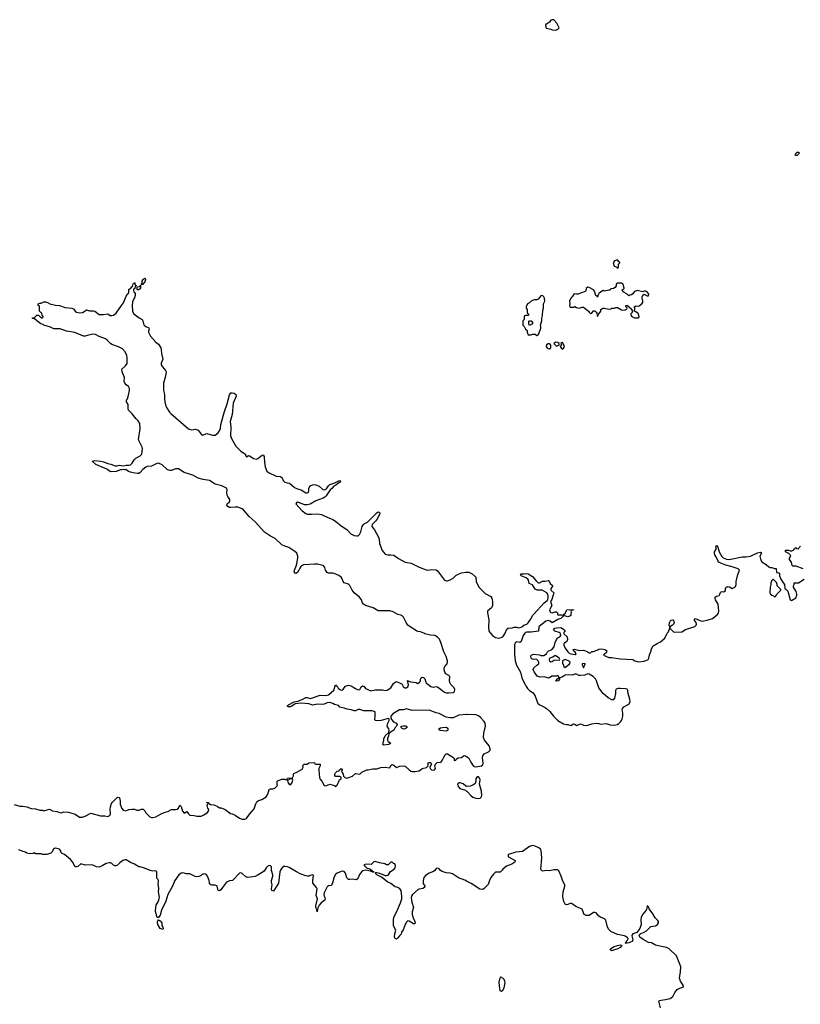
# Model space of a CAD drawing. Header units: inches. Extents: x 1980008 to 2252673, y 74414 to 260562.
# Tile 202 of 228: x 2203687 to 2214714, y 194761 to 208664. Entities that reach past the tile are written whole.
import ezdxf

# ---------------------------------------------------------------- set-up
doc = ezdxf.new("R2010")
doc.units = ezdxf.units.IN
doc.header["$MEASUREMENT"] = 0
for name, color, linetype in [('C2109', 7, 'Continuous'), ('C2119', 7, 'Continuous'), ('C2200', 7, 'Continuous'), ('C2210', 7, 'Continuous')]:
    doc.layers.add(name, color=color, linetype=linetype)

msp = doc.modelspace()

# ---------------------------------------------------------------- linework, layer by layer
at = {"layer": 'C2109', "color": 5, "elevation": 40}
for points in [[(2210000, 198851), (2209890, 198842), (2209810, 198807), (2209770, 198804), (2209710, 198815), (2209610, 198868), (2209570, 198877), (2209470, 198914), (2209230, 198911), (2209150, 198931), (2209110, 198921), (2209050, 198918), (2208957, 198863), (2208931, 198830), (2208931, 198810), (2208941, 198781), (2208968, 198748), (2209006, 198730), (2209018, 198710), (2209011, 198690), (2208990, 198670), (2208970, 198633), (2208950, 198616), (2208920, 198600), (2208901, 198579), (2208897, 198550), (2208881, 198510), (2208881, 198490), (2208890, 198470), (2208931, 198450), (2208902, 198430), (2208830, 198419), (2208817, 198430), (2208833, 198490), (2208833, 198510), (2208849, 198550), (2208899, 198601), (2208904, 198630), (2208902, 198650), (2208879, 198690), (2208889, 198731), (2208906, 198770), (2208906, 198790), (2208890, 198795), (2208793, 198767), (2208744, 198765), (2208706, 198770), (2208703, 198783), (2208709, 198830), (2208706, 198890), (2208665, 198905), (2208550, 198906), (2208490, 198926), (2208470, 198926), (2208430, 198904), (2208410, 198903), (2208370, 198921), (2208311, 198929), (2208270, 198944), (2208226, 198950), (2208210, 198958), (2208190, 198978), (2208134, 198994), (2208108, 199010), (2208070, 199021), (2208030, 199016), (2207990, 198997), (2207970, 198993), (2207890, 198998), (2207830, 198986), (2207770, 199005), (2207670, 199013), (2207578, 199002), (2207530, 198969), (2207510, 198962), (2207483, 198963), (2207466, 198970), (2207486, 198990), (2207566, 199030), (2207620, 199040), (2207650, 199057), (2207676, 199064), (2207730, 199091), (2207750, 199091), (2207790, 199081), (2207810, 199084), (2207930, 199127), (2208010, 199122), (2208049, 199130), (2208124, 199196), (2208150, 199274), (2208158, 199258), (2208170, 199251), (2208185, 199225), (2208210, 199204), (2208230, 199195), (2208250, 199202), (2208269, 199230), (2208290, 199251), (2208330, 199266), (2208370, 199256), (2208430, 199221), (2208470, 199203), (2208492, 199208), (2208510, 199245), (2208530, 199258), (2208550, 199251), (2208570, 199219), (2208647, 199187), (2208710, 199201), (2208750, 199203), (2208810, 199201), (2208850, 199191), (2208878, 199198), (2208929, 199230), (2208967, 199293), (2208990, 199311), (2209010, 199318), (2209072, 199292), (2209084, 199284), (2209105, 199250), (2209126, 199230), (2209146, 199230), (2209170, 199245), (2209177, 199270), (2209166, 199334), (2209184, 199324), (2209210, 199316), (2209287, 199307), (2209310, 199291), (2209330, 199302), (2209343, 199317), (2209349, 199330), (2209349, 199350), (2209359, 199370), (2209370, 199379), (2209390, 199375), (2209410, 199356), (2209422, 199310), (2209430, 199299), (2209450, 199280), (2209496, 199250), (2209510, 199242), (2209530, 199241), (2209570, 199247), (2209590, 199242), (2209690, 199167), (2209710, 199161), (2209750, 199160), (2209814, 199166), (2209830, 199179), (2209832, 199208), (2209822, 199230), (2209779, 199279), (2209765, 199305), (2209759, 199330), (2209762, 199390), (2209750, 199404), (2209708, 199428), (2209692, 199452), (2209683, 199483), (2209684, 199510), (2209694, 199530), (2209723, 199570), (2209732, 199590), (2209732, 199610), (2209710, 199672), (2209679, 199739), (2209636, 199870), (2209615, 199915), (2209590, 199947), (2209550, 199969), (2209490, 199974), (2209410, 199994), (2209397, 200000)], [(2203610, 197581), (2203690, 197561), (2203730, 197561), (2203789, 197551), (2203850, 197525), (2203910, 197523), (2203970, 197503), (2204010, 197502), (2204030, 197492), (2204087, 197513), (2204110, 197515), (2204150, 197491), (2204210, 197484), (2204252, 197468), (2204274, 197465), (2204310, 197478), (2204375, 197475), (2204470, 197445), (2204530, 197405), (2204570, 197405), (2204610, 197418), (2204690, 197462), (2204830, 197421), (2204890, 197421), (2204930, 197415), (2204950, 197421), (2204965, 197435), (2204969, 197451), (2204964, 197510), (2204970, 197550), (2204985, 197595), (2204994, 197610), (2205070, 197685), (2205090, 197682), (2205095, 197675), (2205106, 197630), (2205108, 197588), (2205119, 197550), (2205130, 197525), (2205150, 197501), (2205185, 197495), (2205230, 197511), (2205270, 197516), (2205310, 197516), (2205343, 197503), (2205370, 197501), (2205410, 197516), (2205430, 197518), (2205453, 197493), (2205470, 197465), (2205525, 197410), (2205550, 197401), (2205570, 197399), (2205610, 197406), (2205674, 197446), (2205730, 197471), (2205794, 197486), (2205810, 197502), (2205830, 197512), (2205890, 197512), (2205910, 197518), (2205930, 197531), (2205950, 197572), (2205970, 197552), (2205987, 197490), (2206010, 197462), (2206050, 197482), (2206071, 197450), (2206090, 197431), (2206150, 197426), (2206190, 197416), (2206250, 197419), (2206290, 197435), (2206337, 197463), (2206355, 197490), (2206359, 197510), (2206345, 197530), (2206335, 197570), (2206338, 197582), (2206346, 197590), (2206342, 197602), (2206330, 197606), (2206329, 197609), (2206350, 197612), (2206358, 197598), (2206383, 197583), (2206430, 197578), (2206478, 197558), (2206510, 197536), (2206534, 197534), (2206590, 197511), (2206645, 197470), (2206655, 197455), (2206690, 197450), (2206730, 197434), (2206790, 197391), (2206830, 197377), (2206866, 197374), (2206890, 197386), (2206902, 197398), (2206938, 197450), (2206998, 197522), (2207021, 197590), (2207039, 197621), (2207062, 197638), (2207109, 197651), (2207170, 197692), (2207193, 197727), (2207210, 197792), (2207230, 197805), (2207265, 197805), (2207290, 197811), (2207320, 197840), (2207328, 197852), (2207325, 197865), (2207325, 197910), (2207330, 197918), (2207390, 197939), (2207430, 197938), (2207450, 197932), (2207466, 197934), (2207466, 197946), (2207472, 197952), (2207542, 197958), (2207555, 197985), (2207555, 198010), (2207560, 198020), (2207603, 198037), (2207677, 198083), (2207689, 198110), (2207688, 198132), (2207706, 198150), (2207750, 198154), (2207769, 198171), (2207850, 198174), (2207858, 198158), (2207870, 198154), (2207933, 198153), (2207932, 198130), (2207912, 198090), (2207912, 198050), (2207918, 198030), (2207916, 198010), (2207922, 197962), (2207926, 197946), (2207954, 197914), (2207990, 197852), (2208010, 197845), (2208070, 197871), (2208132, 197852), (2208150, 197834), (2208170, 197854), (2208206, 197930), (2208226, 197950), (2208226, 197970), (2208210, 197978), (2208150, 197978), (2208138, 197990), (2208138, 198010), (2208148, 198030), (2208170, 198054), (2208202, 198058), (2208206, 198070), (2208229, 198091), (2208240, 198080), (2208242, 198070), (2208234, 198050), (2208256, 198010), (2208261, 197981), (2208282, 197962), (2208310, 197956), (2208390, 197983), (2208430, 198018), (2208490, 198011), (2208519, 198041), (2208590, 198071), (2208611, 198071), (2208674, 198086), (2208730, 198085), (2208790, 198107), (2208850, 198109), (2208910, 198102), (2208921, 198110), (2208930, 198133), (2208950, 198146), (2208970, 198136), (2209010, 198104), (2209058, 198122), (2209110, 198128), (2209130, 198125), (2209190, 198070), (2209214, 198054), (2209229, 198049), (2209271, 198049), (2209330, 198060), (2209350, 198070), (2209370, 198091), (2209434, 198106), (2209455, 198130), (2209458, 198170), (2209470, 198175), (2209486, 198174), (2209496, 198170), (2209506, 198150), (2209481, 198110), (2209487, 198090), (2209506, 198070), (2209530, 198067), (2209547, 198073), (2209561, 198090), (2209549, 198130), (2209559, 198150), (2209586, 198174), (2209630, 198180), (2209645, 198190), (2209696, 198284), (2209710, 198296), (2209730, 198298), (2209807, 198250), (2209825, 198230), (2209822, 198210), (2209830, 198205), (2209846, 198210), (2209855, 198225), (2209881, 198239), (2209930, 198248), (2209950, 198267), (2209966, 198274), (2209985, 198270), (2210000, 198261)], [(2210000, 197839), (2209990, 197842), (2209950, 197875), (2209910, 197889), (2209890, 197888), (2209872, 197870), (2209886, 197830), (2209906, 197810), (2209983, 197783), (2210000, 197772)], [(2210000, 196499), (2209973, 196513), (2209886, 196546), (2209803, 196603), (2209770, 196614), (2209710, 196616), (2209654, 196634), (2209629, 196650), (2209610, 196674), (2209590, 196682), (2209570, 196678), (2209552, 196650), (2209530, 196635), (2209470, 196613), (2209418, 196582), (2209395, 196550), (2209388, 196510), (2209388, 196468), (2209411, 196430), (2209405, 196410), (2209383, 196397), (2209331, 196389), (2209318, 196382), (2209234, 196310), (2209223, 196290), (2209218, 196270), (2209225, 196205), (2209251, 196130), (2209232, 196068), (2209229, 196030), (2209243, 195983), (2209268, 195930), (2209273, 195907), (2209270, 195898), (2209250, 195896), (2209190, 195933), (2209170, 195939), (2209164, 195936), (2209150, 195922), (2209130, 195888), (2209106, 195814), (2209082, 195778), (2209074, 195750), (2209050, 195728), (2209030, 195698), (2209010, 195682), (2208990, 195688), (2208981, 195710), (2208986, 195754), (2209002, 195810), (2208965, 195870), (2208969, 195970), (2208981, 196010), (2209012, 196070), (2209065, 196195), (2209083, 196250), (2209084, 196284), (2209075, 196370), (2209058, 196390), (2209030, 196408), (2208990, 196418), (2208930, 196469), (2208885, 196485), (2208798, 196558), (2208730, 196589), (2208708, 196612), (2208718, 196622), (2208730, 196623), (2208770, 196613), (2208850, 196579), (2208870, 196579), (2208890, 196586), (2208923, 196637), (2208975, 196670), (2208989, 196690), (2208994, 196714), (2208986, 196746), (2208966, 196750), (2208950, 196766), (2208930, 196766), (2208894, 196730), (2208870, 196729), (2208845, 196745), (2208770, 196759), (2208710, 196779), (2208690, 196774), (2208650, 196737), (2208582, 196738), (2208548, 196732), (2208563, 196710), (2208588, 196688), (2208633, 196673), (2208665, 196650), (2208662, 196642), (2208672, 196632), (2208694, 196630), (2208666, 196630), (2208658, 196638), (2208650, 196635), (2208641, 196641), (2208576, 196656), (2208533, 196647), (2208522, 196638), (2208488, 196592), (2208470, 196549), (2208454, 196526), (2208441, 196519), (2208390, 196527), (2208350, 196521), (2208330, 196525), (2208310, 196549), (2208290, 196612), (2208270, 196636), (2208250, 196640), (2208230, 196637), (2208170, 196613), (2208150, 196594), (2208130, 196559), (2208112, 196490), (2208090, 196438), (2208070, 196435), (2208050, 196439), (2208030, 196421), (2208010, 196383), (2207990, 196337), (2207984, 196310), (2207986, 196290), (2207997, 196270), (2208002, 196250), (2207996, 196230), (2207945, 196195), (2207919, 196161), (2207899, 196121), (2207890, 196068), (2207882, 196102), (2207869, 196130), (2207869, 196150), (2207893, 196250), (2207877, 196297), (2207889, 196390), (2207881, 196410), (2207829, 196470), (2207827, 196510), (2207838, 196578), (2207828, 196588), (2207790, 196579), (2207770, 196569), (2207750, 196569), (2207730, 196575), (2207650, 196604), (2207598, 196630), (2207494, 196695), (2207470, 196703), (2207430, 196709), (2207410, 196705), (2207390, 196685), (2207370, 196653), (2207363, 196630), (2207342, 196470), (2207270, 196359), (2207250, 196368), (2207246, 196390), (2207252, 196448), (2207244, 196484), (2207245, 196510), (2207262, 196570), (2207262, 196590), (2207244, 196650), (2207242, 196702), (2207230, 196718), (2207210, 196719), (2207191, 196710), (2207170, 196690), (2207139, 196641), (2207042, 196578), (2207012, 196568), (2206912, 196552), (2206894, 196555), (2206881, 196561), (2206830, 196609), (2206810, 196616), (2206790, 196612), (2206691, 196509), (2206650, 196504), (2206610, 196484), (2206550, 196409), (2206530, 196377), (2206510, 196361), (2206490, 196370), (2206475, 196430), (2206470, 196436), (2206450, 196442), (2206403, 196443), (2206387, 196447), (2206376, 196456), (2206367, 196470), (2206364, 196510), (2206341, 196570), (2206325, 196590), (2206310, 196598), (2206290, 196603), (2206270, 196596), (2206243, 196577), (2206216, 196564), (2206190, 196563), (2206167, 196567), (2206110, 196596), (2206090, 196601), (2206045, 196605), (2205990, 196616), (2205970, 196614), (2205933, 196590), (2205878, 196510), (2205846, 196430), (2205781, 196310), (2205750, 196217), (2205692, 196090), (2205670, 196021), (2205650, 195986), (2205630, 195986), (2205606, 196070), (2205607, 196090), (2205617, 196163), (2205643, 196210), (2205658, 196250), (2205660, 196270), (2205646, 196350), (2205654, 196390), (2205643, 196470), (2205649, 196490), (2205649, 196509), (2205638, 196530), (2205623, 196543), (2205624, 196630), (2205610, 196644), (2205570, 196643), (2205531, 196649), (2205450, 196685), (2205390, 196702), (2205370, 196702), (2205310, 196742), (2205250, 196762), (2205190, 196799), (2205170, 196799), (2205142, 196790), (2205100, 196760), (2205070, 196728), (2205050, 196718), (2205030, 196718), (2205010, 196728), (2204989, 196749), (2204970, 196758), (2204950, 196758), (2204910, 196749), (2204850, 196714), (2204810, 196699), (2204770, 196704), (2204710, 196729), (2204610, 196725), (2204550, 196744), (2204510, 196709), (2204490, 196701), (2204470, 196702), (2204433, 196773), (2204407, 196807), (2204318, 196878), (2204286, 196890), (2204268, 196910), (2204269, 196930), (2204249, 196950), (2204210, 196963), (2204190, 196965), (2204166, 196950), (2204142, 196910), (2204125, 196895), (2204070, 196878), (2204010, 196878), (2203990, 196886), (2203912, 196888), (2203890, 196898), (2203871, 196889), (2203830, 196884), (2203790, 196895), (2203769, 196909), (2203730, 196919), (2203690, 196939), (2203670, 196944)]]:
    msp.add_lwpolyline(points, dxfattribs=at)
for points in [[(2209110, 198646), (2209090, 198654), (2209074, 198670), (2209076, 198684), (2209086, 198690), (2209107, 198693), (2209130, 198695), (2209145, 198690), (2209159, 198670), (2209130, 198649)], [(2209710, 198618), (2209630, 198626), (2209615, 198630), (2209607, 198650), (2209630, 198663), (2209658, 198670), (2209710, 198672), (2209725, 198665), (2209737, 198650), (2209735, 198630), (2209730, 198625)], [(2207530, 197946), (2207498, 197942), (2207494, 197930), (2207474, 197926), (2207472, 197910), (2207478, 197890), (2207490, 197872), (2207510, 197862), (2207530, 197882), (2207546, 197926), (2207542, 197942)], [(2205710, 195815), (2205670, 195830), (2205639, 195890), (2205634, 195910), (2205635, 195930), (2205638, 195942), (2205650, 195954), (2205670, 195941), (2205695, 195910), (2205696, 195876), (2205710, 195851), (2205715, 195830)]]:
    msp.add_lwpolyline(points, close=True, dxfattribs=at)
at = {"layer": 'C2119', "color": 5, "elevation": 40}
for points in [[(2210336, 200000), (2210365, 199970), (2210410, 199941), (2210450, 199929), (2210490, 199939), (2210510, 199950), (2210538, 199990), (2210543, 200000)], [(2210823, 200000), (2210799, 199970), (2210770, 199882), (2210750, 199869), (2210710, 199879), (2210690, 199869), (2210678, 199842), (2210675, 199805), (2210675, 199710), (2210684, 199610), (2210707, 199550), (2210759, 199450), (2210781, 199370), (2210809, 199309), (2210844, 199244), (2210861, 199221), (2210890, 199191), (2210938, 199158), (2210970, 199112), (2211006, 199010), (2211032, 198990), (2211110, 198951), (2211130, 198936), (2211176, 198896), (2211227, 198830), (2211265, 198790), (2211290, 198768), (2211370, 198721), (2211409, 198711), (2211430, 198711), (2211470, 198698), (2211510, 198721), (2211530, 198716), (2211550, 198698), (2211610, 198721), (2211650, 198701), (2211690, 198699), (2211725, 198705), (2211770, 198723), (2211830, 198731), (2211870, 198727), (2211890, 198719), (2211970, 198725), (2212030, 198708), (2212070, 198704), (2212110, 198706), (2212127, 198713), (2212150, 198727), (2212173, 198750), (2212189, 198770), (2212197, 198790), (2212209, 198830), (2212209, 198870), (2212195, 198930), (2212200, 198940), (2212220, 198960), (2212290, 199001), (2212309, 199030), (2212305, 199070), (2212282, 199150), (2212275, 199190), (2212266, 199210), (2212244, 199216), (2212170, 199222), (2212140, 199220), (2212114, 199210), (2212102, 199190), (2212105, 199150), (2212090, 199086), (2212070, 199058), (2212050, 199058), (2211998, 199090), (2211930, 199149), (2211869, 199230), (2211834, 199330), (2211819, 199359), (2211789, 199389), (2211730, 199424), (2211710, 199429), (2211670, 199409), (2211610, 199404), (2211586, 199406), (2211550, 199423), (2211530, 199425), (2211490, 199409), (2211450, 199413), (2211394, 199410), (2211350, 199381), (2211314, 199370), (2211312, 199352), (2211302, 199330), (2211270, 199322), (2211258, 199330), (2211290, 199362), (2211298, 199362), (2211306, 199370), (2211290, 199402), (2211264, 199396), (2211206, 199394), (2211170, 199369), (2211155, 199365), (2211095, 199385), (2211040, 199380), (2210995, 199395), (2210970, 199438), (2210955, 199455), (2210938, 199490), (2210950, 199512), (2210990, 199552), (2211018, 199570), (2211018, 199590), (2211009, 199610), (2210990, 199629), (2210970, 199633), (2210950, 199629), (2210930, 199633), (2210921, 199641), (2210913, 199650), (2210909, 199670), (2210914, 199690), (2210950, 199707), (2211030, 199695), (2211050, 199685), (2211090, 199686), (2211130, 199708), (2211143, 199737), (2211153, 199747), (2211196, 199764), (2211210, 199774), (2211236, 199810), (2211249, 199870), (2211270, 199912), (2211290, 199938), (2211318, 199950), (2211329, 199970), (2211328, 199990), (2211321, 200000)], [(2211372, 200000), (2211372, 199990), (2211421, 199950), (2211427, 199910), (2211416, 199884), (2211381, 199860), (2211375, 199850), (2211375, 199830), (2211391, 199790), (2211430, 199736), (2211450, 199719), (2211470, 199711), (2211530, 199702), (2211538, 199702), (2211546, 199710), (2211535, 199735), (2211508, 199750), (2211507, 199773), (2211522, 199778), (2211590, 199759), (2211650, 199761), (2211702, 199742), (2211730, 199726), (2211750, 199725), (2211770, 199742), (2211790, 199742), (2211854, 199766), (2211870, 199778), (2211910, 199781), (2211954, 199770), (2211982, 199750), (2211970, 199726), (2211950, 199706), (2211938, 199702), (2211934, 199690), (2212010, 199658), (2212050, 199659), (2212170, 199637), (2212350, 199632), (2212374, 199610), (2212430, 199596), (2212510, 199605), (2212566, 199630), (2212575, 199650), (2212583, 199697), (2212609, 199751), (2212609, 199770), (2212636, 199824), (2212690, 199858), (2212739, 199881), (2212798, 199930), (2212826, 199990), (2212833, 200000)], [(2210000, 198261), (2210010, 198255), (2210030, 198237), (2210058, 198178), (2210094, 198130), (2210110, 198118), (2210130, 198115), (2210210, 198127), (2210230, 198142), (2210235, 198165), (2210225, 198245), (2210229, 198271), (2210250, 198298), (2210310, 198325), (2210331, 198350), (2210333, 198370), (2210319, 198410), (2210252, 198490), (2210237, 198530), (2210242, 198590), (2210268, 198690), (2210262, 198730), (2210250, 198756), (2210197, 198810), (2210170, 198832), (2210130, 198848), (2210010, 198852), (2210000, 198851)], [(2210000, 197772), (2210007, 197767), (2210061, 197710), (2210090, 197687), (2210130, 197671), (2210170, 197667), (2210190, 197671), (2210200, 197680), (2210209, 197691), (2210215, 197710), (2210209, 197769), (2210184, 197870), (2210192, 197932), (2210189, 197950), (2210170, 197974), (2210150, 197975), (2210131, 197950), (2210131, 197910), (2210121, 197879), (2210090, 197854), (2210050, 197839), (2210010, 197835), (2210000, 197839)], [(2212739, 194710), (2212716, 194804), (2212725, 194815), (2212750, 194821), (2212810, 194827), (2212877, 194843), (2212915, 194870), (2212942, 194930), (2212975, 194970), (2212990, 194981), (2213062, 195010), (2213061, 195030), (2213023, 195090), (2213009, 195129), (2213022, 195218), (2213024, 195290), (2213013, 195330), (2212964, 195444), (2212862, 195542), (2212823, 195563), (2212688, 195590), (2212670, 195595), (2212610, 195629), (2212570, 195634), (2212495, 195675), (2212448, 195710), (2212438, 195730), (2212448, 195750), (2212460, 195760), (2212510, 195781), (2212540, 195800), (2212601, 195859), (2212670, 195871), (2212694, 195890), (2212709, 195910), (2212709, 195930), (2212703, 195943), (2212662, 195982), (2212630, 196037), (2212577, 196110), (2212570, 196138), (2212550, 196155), (2212548, 196110), (2212538, 196090), (2212487, 196033), (2212466, 195990), (2212462, 195950), (2212465, 195890), (2212446, 195830), (2212404, 195776), (2212350, 195756), (2212338, 195742), (2212334, 195726), (2212346, 195670), (2212337, 195650), (2212290, 195627), (2212270, 195622), (2212244, 195624), (2212239, 195630), (2212279, 195670), (2212280, 195690), (2212270, 195705), (2212250, 195720), (2212230, 195727), (2212130, 195747), (2212036, 195790), (2212010, 195816), (2211990, 195850), (2211968, 195950), (2211947, 195970), (2211892, 195992), (2211870, 196007), (2211831, 196051), (2211810, 196058), (2211790, 196056), (2211730, 196017), (2211690, 196013), (2211661, 196030), (2211639, 196090), (2211630, 196103), (2211610, 196116), (2211542, 196142), (2211490, 196181), (2211470, 196187), (2211430, 196170), (2211410, 196167), (2211390, 196177), (2211371, 196211), (2211358, 196281), (2211366, 196350), (2211389, 196430), (2211388, 196450), (2211358, 196498), (2211337, 196570), (2211304, 196644), (2211290, 196658), (2211270, 196662), (2211230, 196659), (2211170, 196647), (2211129, 196651), (2211070, 196643), (2211059, 196650), (2211049, 196670), (2211062, 196830), (2211054, 196934), (2211046, 196950), (2211019, 196970), (2210970, 196994), (2210930, 197005), (2210887, 196990), (2210790, 196921), (2210694, 196910), (2210590, 196875), (2210586, 196870), (2210586, 196850), (2210590, 196844), (2210677, 196797), (2210685, 196790), (2210682, 196770), (2210638, 196742), (2210565, 196710), (2210512, 196670), (2210504, 196656), (2210473, 196627), (2210410, 196626), (2210380, 196600), (2210341, 196550), (2210321, 196510), (2210305, 196455), (2210270, 196422), (2210250, 196395), (2210230, 196384), (2210189, 196389), (2210066, 196466), (2210000, 196499)]]:
    msp.add_lwpolyline(points, dxfattribs=at)
at = {"layer": 'C2119', "color": 5}
for points, elevation in [([(2211250, 199684), (2211216, 199664), (2211176, 199650), (2211170, 199642), (2211166, 199630), (2211171, 199610), (2211190, 199595), (2211210, 199601), (2211230, 199618), (2211250, 199626), (2211310, 199622), (2211318, 199630), (2211308, 199650), (2211270, 199676)], 40), ([(2211390, 199629), (2211354, 199610), (2211354, 199570), (2211362, 199562), (2211372, 199530), (2211390, 199518), (2211429, 199551), (2211455, 199565), (2211461, 199590), (2211450, 199604)], 40), ([(2211670, 199575), (2211634, 199570), (2211634, 199550), (2211642, 199542), (2211650, 199514), (2211675, 199570)], 40), ([(2212050, 195514), (2212028, 195530), (2212037, 195550), (2212084, 195576), (2212129, 195591), (2212170, 195599), (2212191, 195590), (2212170, 195564), (2212135, 195545), (2212090, 195530)], 40), ([(2210490, 195146), (2210478, 195142), (2210463, 195117), (2210456, 195070), (2210463, 194983), (2210470, 194954), (2210490, 194945), (2210510, 194962), (2210530, 194992), (2210545, 195070), (2210541, 195090), (2210530, 195109), (2210510, 195129), (2210495, 195135)], 60)]:
    msp.add_lwpolyline(points, close=True, dxfattribs=dict(at, elevation=elevation))
at = {"layer": 'C2200', "color": 5, "elevation": 40}
msp.add_lwpolyline([(2209397, 200000), (2209350, 200020), (2209310, 200025), (2209290, 200033), (2209203, 200090), (2209170, 200116), (2209144, 200150), (2209110, 200227), (2209090, 200246), (2209070, 200257), (2209030, 200264), (2208963, 200303), (2208917, 200317), (2208750, 200319), (2208679, 200359), (2208570, 200391), (2208543, 200410), (2208530, 200431), (2208514, 200474), (2208489, 200509), (2208410, 200570), (2208382, 200610), (2208350, 200675), (2208330, 200692), (2208270, 200710), (2208256, 200730), (2208243, 200770), (2208229, 200790), (2208194, 200814), (2208130, 200842), (2208110, 200848), (2208050, 200850), (2208030, 200860), (2208006, 200890), (2207996, 200930), (2207981, 200950), (2207970, 200956), (2207894, 200974), (2207850, 200978), (2207695, 200965), (2207670, 200952), (2207659, 200941), (2207642, 200918), (2207632, 200890), (2207610, 200856), (2207590, 200846), (2207578, 200850), (2207566, 200870), (2207569, 200890), (2207596, 200964), (2207618, 201062), (2207617, 201090), (2207602, 201130), (2207575, 201155), (2207490, 201211), (2207430, 201229), (2207390, 201250), (2207296, 201336), (2207229, 201369), (2207146, 201426), (2207015, 201575), (2206969, 201610), (2206930, 201647), (2206850, 201745), (2206830, 201757), (2206770, 201781), (2206730, 201783), (2206670, 201775), (2206650, 201777), (2206629, 201789), (2206614, 201810), (2206616, 201830), (2206650, 201856), (2206657, 201870), (2206654, 201890), (2206626, 201930), (2206617, 201950), (2206613, 201987), (2206617, 202030), (2206609, 202050), (2206541, 202081), (2206450, 202106), (2206370, 202156), (2206277, 202170), (2206210, 202189), (2206133, 202233), (2206010, 202272), (2205930, 202320), (2205910, 202324), (2205890, 202321), (2205830, 202299), (2205810, 202297), (2205790, 202302), (2205770, 202311), (2205699, 202379), (2205650, 202402), (2205622, 202398), (2205550, 202362), (2205490, 202356), (2205470, 202346), (2205428, 202312), (2205390, 202272), (2205370, 202258), (2205350, 202256), (2205290, 202264), (2205250, 202274), (2205225, 202285), (2205188, 202312), (2205170, 202309), (2205150, 202313), (2205130, 202306), (2205110, 202307), (2205050, 202285), (2204970, 202279), (2204934, 202310), (2204918, 202318), (2204761, 202381), (2204709, 202430), (2204750, 202441), (2204827, 202430), (2204870, 202419), (2204930, 202395), (2204974, 202390), (2205037, 202363), (2205057, 202363), (2205090, 202372), (2205150, 202365), (2205190, 202373), (2205230, 202374), (2205250, 202380), (2205277, 202403), (2205304, 202450), (2205326, 202474), (2205390, 202505), (2205414, 202530), (2205423, 202610), (2205419, 202630), (2205365, 202730), (2205391, 202890), (2205383, 202963), (2205361, 203001), (2205330, 203030), (2205277, 203097), (2205226, 203150), (2205219, 203170), (2205217, 203230), (2205194, 203270), (2205194, 203290), (2205208, 203312), (2205218, 203342), (2205236, 203430), (2205237, 203457), (2205225, 203485), (2205190, 203510), (2205170, 203534), (2205164, 203556), (2205168, 203610), (2205135, 203690), (2205129, 203730), (2205182, 203778), (2205203, 203810), (2205205, 203885), (2205200, 203920), (2205176, 203976), (2205137, 204017), (2205084, 204044), (2204990, 204078), (2204970, 204090), (2204921, 204141), (2204898, 204158), (2204809, 204190), (2204757, 204217), (2204710, 204222), (2204610, 204195), (2204590, 204197), (2204466, 204246), (2204350, 204266), (2204259, 204299), (2204170, 204300), (2204122, 204322), (2204030, 204350), (2204019, 204359), (2203988, 204370), (2203928, 204410), (2203890, 204446), (2203870, 204446), (2203866, 204450), (2203870, 204454), (2203890, 204454), (2203930, 204492), (2203952, 204492), (2203990, 204454), (2204010, 204454), (2204018, 204462), (2204016, 204476), (2204006, 204490), (2204002, 204522), (2203990, 204526), (2203968, 204548), (2203966, 204610), (2203962, 204622), (2203948, 204628), (2203948, 204650), (2203970, 204662), (2203990, 204662), (2204030, 204678), (2204050, 204681), (2204082, 204670), (2204112, 204652), (2204194, 204634), (2204251, 204630), (2204330, 204598), (2204422, 204590), (2204450, 204576), (2204471, 204550), (2204490, 204535), (2204530, 204523), (2204572, 204528), (2204598, 204542), (2204610, 204555), (2204630, 204566), (2204671, 204551), (2204730, 204551), (2204750, 204546), (2204810, 204503), (2204870, 204502), (2204930, 204511), (2204967, 204487), (2204990, 204485), (2205010, 204491), (2205050, 204518), (2205123, 204630), (2205154, 204665), (2205190, 204762), (2205203, 204777), (2205210, 204794), (2205222, 204798), (2205227, 204813), (2205230, 204852), (2205250, 204874), (2205262, 204878), (2205270, 204894), (2205282, 204898), (2205290, 204934), (2205302, 204938), (2205310, 204954), (2205314, 204950), (2205318, 204918), (2205333, 204913), (2205334, 204906), (2205318, 204902), (2205314, 204870), (2205298, 204862), (2205294, 204850), (2205298, 204818), (2205310, 204814), (2205317, 204797), (2205319, 204770), (2205310, 204735), (2205299, 204721), (2205282, 204678), (2205278, 204630), (2205280, 204550), (2205296, 204516), (2205317, 204497), (2205373, 204453), (2205415, 204430), (2205427, 204410), (2205436, 204370), (2205446, 204350), (2205470, 204331), (2205513, 204313), (2205515, 204295), (2205508, 204272), (2205508, 204250), (2205535, 204195), (2205611, 204111), (2205650, 204082), (2205680, 204030), (2205687, 204007), (2205691, 203950), (2205711, 203870), (2205686, 203814), (2205687, 203790), (2205702, 203761), (2205746, 203710), (2205755, 203690), (2205747, 203630), (2205717, 203530), (2205717, 203430), (2205733, 203370), (2205731, 203310), (2205735, 203270), (2205746, 203226), (2205761, 203190), (2205804, 203124), (2205824, 203104), (2205961, 202981), (2206003, 202950), (2206070, 202885), (2206115, 202875), (2206170, 202880), (2206210, 202870), (2206250, 202811), (2206270, 202796), (2206330, 202819), (2206410, 202796), (2206450, 202798), (2206490, 202830), (2206515, 202870), (2206522, 202890), (2206527, 202950), (2206580, 203130), (2206619, 203241), (2206650, 203367), (2206670, 203393), (2206690, 203396), (2206716, 203390), (2206741, 203370), (2206743, 203350), (2206702, 203250), (2206688, 203090), (2206662, 202990), (2206669, 202909), (2206667, 202790), (2206682, 202742), (2206740, 202640), (2206810, 202570), (2206875, 202530), (2206879, 202510), (2206890, 202491), (2206913, 202507), (2206930, 202511), (2206990, 202470), (2207030, 202457), (2207053, 202467), (2207110, 202516), (2207130, 202522), (2207141, 202490), (2207146, 202415), (2207156, 202350), (2207176, 202290), (2207201, 202270), (2207310, 202220), (2207373, 202213), (2207393, 202193), (2207410, 202158), (2207430, 202136), (2207463, 202123), (2207499, 202119), (2207570, 202057), (2207610, 202039), (2207664, 202024), (2207730, 201981), (2207750, 201981), (2207762, 201990), (2207772, 202010), (2207769, 202051), (2207790, 202081), (2207822, 202098), (2207850, 202102), (2207870, 202096), (2207915, 202075), (2207970, 202031), (2207994, 202026), (2208022, 202038), (2208050, 202081), (2208070, 202101), (2208138, 202122), (2208178, 202142), (2208190, 202154), (2208215, 202155), (2208218, 202150), (2208205, 202130), (2208151, 202090), (2208124, 202076), (2208096, 202044), (2208073, 202027), (2208018, 201942), (2207998, 201922), (2207974, 201906), (2207870, 201871), (2207790, 201824), (2207750, 201816), (2207710, 201816), (2207630, 201848), (2207611, 201849), (2207597, 201843), (2207587, 201830), (2207679, 201730), (2207730, 201690), (2207750, 201684), (2207770, 201680), (2207810, 201680), (2207890, 201687), (2207950, 201676), (2207970, 201670), (2208030, 201638), (2208110, 201607), (2208150, 201583), (2208230, 201516), (2208306, 201466), (2208364, 201404), (2208410, 201383), (2208450, 201376), (2208470, 201377), (2208486, 201394), (2208506, 201434), (2208525, 201510), (2208543, 201537), (2208554, 201546), (2208601, 201570), (2208730, 201703), (2208750, 201713), (2208768, 201708), (2208774, 201690), (2208739, 201621), (2208715, 201585), (2208666, 201534), (2208660, 201510), (2208701, 201461), (2208757, 201357), (2208765, 201330), (2208770, 201270), (2208807, 201170), (2208824, 201144), (2208850, 201119), (2208887, 201107), (2208930, 201110), (2208970, 201102), (2209037, 201057), (2209130, 201005), (2209216, 200990), (2209330, 200932), (2209430, 200894), (2209450, 200890), (2209510, 200901), (2209570, 200896), (2209590, 200881), (2209688, 200748), (2209710, 200739), (2209730, 200740), (2209770, 200754), (2209810, 200779), (2209850, 200816), (2209883, 200837), (2209930, 200853), (2209990, 200863), (2210000, 200863)], dxfattribs=at)
for points in [[(2205406, 204926), (2205406, 204930), (2205418, 204942), (2205418, 204970), (2205430, 204994), (2205450, 205012), (2205471, 204990), (2205461, 204979), (2205450, 204949), (2205438, 204942), (2205430, 204926)], [(2205370, 204848), (2205346, 204850), (2205346, 204894), (2205382, 204898), (2205387, 204913), (2205394, 204914), (2205392, 204870)]]:
    msp.add_lwpolyline(points, close=True, dxfattribs=at)
at = {"layer": 'C2210', "color": 5}
for points, elevation in [([(2211210, 208664), (2211190, 208658), (2211170, 208630), (2211130, 208602), (2211118, 208602), (2211112, 208590), (2211118, 208558), (2211126, 208546), (2211190, 208531), (2211210, 208519), (2211250, 208515), (2211270, 208523), (2211290, 208531), (2211309, 208550), (2211274, 208614), (2211230, 208662)], 60), ([(2214670, 206746), (2214647, 206747), (2214646, 206770), (2214670, 206792), (2214692, 206792), (2214692, 206770)], 40), ([(2212130, 205275), (2212090, 205259), (2212071, 205230), (2212085, 205185), (2212112, 205172), (2212130, 205154), (2212142, 205158), (2212146, 205170), (2212146, 205210), (2212166, 205230), (2212162, 205242), (2212150, 205246), (2212138, 205270)], 60), ([(2212190, 204946), (2212130, 204946), (2212114, 204930), (2212112, 204908), (2212097, 204883), (2212074, 204870), (2212038, 204862), (2212030, 204846), (2212010, 204846), (2211950, 204829), (2211930, 204838), (2211890, 204818), (2211870, 204798), (2211852, 204770), (2211850, 204746), (2211842, 204762), (2211826, 204770), (2211807, 204830), (2211793, 204850), (2211730, 204884), (2211710, 204885), (2211691, 204870), (2211685, 204835), (2211676, 204824), (2211570, 204788), (2211550, 204788), (2211530, 204795), (2211514, 204790), (2211491, 204749), (2211472, 204730), (2211452, 204690), (2211458, 204650), (2211451, 204630), (2211458, 204610), (2211465, 204605), (2211513, 204607), (2211530, 204612), (2211550, 204601), (2211590, 204591), (2211630, 204605), (2211650, 204605), (2211722, 204550), (2211732, 204532), (2211750, 204514), (2211770, 204522), (2211790, 204551), (2211810, 204554), (2211830, 204534), (2211838, 204518), (2211842, 204490), (2211850, 204474), (2211866, 204510), (2211888, 204532), (2211898, 204550), (2211898, 204570), (2211910, 204582), (2211929, 204591), (2211950, 204591), (2212010, 204577), (2212037, 204583), (2212050, 204591), (2212090, 204592), (2212110, 204602), (2212130, 204598), (2212190, 204566), (2212230, 204562), (2212262, 204578), (2212266, 204590), (2212262, 204602), (2212248, 204608), (2212248, 204630), (2212271, 204631), (2212278, 204618), (2212293, 204613), (2212298, 204598), (2212313, 204593), (2212340, 204560), (2212338, 204530), (2212322, 204510), (2212322, 204490), (2212335, 204475), (2212370, 204456), (2212430, 204452), (2212439, 204470), (2212429, 204509), (2212390, 204538), (2212366, 204550), (2212378, 204570), (2212376, 204596), (2212366, 204610), (2212390, 204622), (2212430, 204618), (2212470, 204646), (2212489, 204670), (2212489, 204690), (2212478, 204730), (2212480, 204750), (2212490, 204776), (2212510, 204787), (2212550, 204767), (2212570, 204765), (2212576, 204790), (2212550, 204821), (2212530, 204829), (2212510, 204829), (2212490, 204821), (2212410, 204838), (2212370, 204825), (2212350, 204795), (2212330, 204778), (2212304, 204776), (2212290, 204766), (2212268, 204788), (2212226, 204810), (2212207, 204827), (2212198, 204850), (2212226, 204870), (2212226, 204874), (2212210, 204926)], 60), ([(2211070, 204769), (2211050, 204765), (2211010, 204718), (2210990, 204708), (2210953, 204707), (2210930, 204698), (2210914, 204690), (2210890, 204666), (2210862, 204650), (2210842, 204610), (2210842, 204590), (2210854, 204570), (2210854, 204530), (2210858, 204518), (2210873, 204513), (2210874, 204490), (2210870, 204486), (2210830, 204486), (2210818, 204482), (2210814, 204470), (2210814, 204430), (2210794, 204410), (2210794, 204350), (2210814, 204330), (2210830, 204294), (2210853, 204273), (2210854, 204250), (2210870, 204214), (2210910, 204214), (2210930, 204222), (2210970, 204222), (2210990, 204207), (2211010, 204212), (2211022, 204230), (2211048, 204308), (2211049, 204330), (2211042, 204350), (2211063, 204410), (2211063, 204450), (2211073, 204487), (2211076, 204564), (2211088, 204592), (2211088, 204650), (2211104, 204690), (2211101, 204730), (2211090, 204753)], 60), ([(2210890, 204346), (2210878, 204370), (2210880, 204400), (2210890, 204414), (2210910, 204414), (2210932, 204390), (2210932, 204368)], 60), ([(2211262, 204110), (2211234, 204090), (2211254, 204070), (2211258, 204058), (2211270, 204054), (2211290, 204062), (2211306, 204070), (2211308, 204090), (2211290, 204108)], 60), ([(2211350, 204108), (2211332, 204090), (2211338, 204070), (2211322, 204050), (2211340, 204020), (2211350, 204012), (2211370, 204025), (2211381, 204050), (2211359, 204099)], 60), ([(2211150, 204089), (2211127, 204073), (2211124, 204050), (2211136, 204030), (2211150, 204021), (2211170, 204018), (2211189, 204031), (2211189, 204070), (2211182, 204082), (2211170, 204089)], 60), ([(2214330, 200766), (2214310, 200746), (2214298, 200710), (2214298, 200690), (2214287, 200650), (2214283, 200570), (2214292, 200550), (2214310, 200538), (2214334, 200530), (2214350, 200514), (2214362, 200518), (2214382, 200550), (2214438, 200610), (2214438, 200618), (2214388, 200670), (2214387, 200687), (2214376, 200716)], 40)]:
    msp.add_lwpolyline(points, close=True, dxfattribs=dict(at, elevation=elevation))
at = {"layer": 'C2210', "color": 5, "elevation": 40}
for points in [[(2212833, 200000), (2212850, 200022), (2212869, 200070), (2212869, 200090), (2212861, 200110), (2212865, 200150), (2212874, 200170), (2212890, 200186), (2212911, 200190), (2212926, 200170), (2212931, 200150), (2212923, 200130), (2212910, 200114), (2212872, 200090), (2212872, 200070), (2212921, 200021), (2212934, 200014), (2213038, 200022), (2213090, 200053), (2213223, 200097), (2213244, 200116), (2213249, 200130), (2213241, 200150), (2213214, 200190), (2213229, 200211), (2213283, 200183), (2213310, 200174), (2213330, 200173), (2213412, 200188), (2213472, 200208), (2213541, 200259), (2213557, 200283), (2213564, 200310), (2213552, 200410), (2213517, 200470), (2213509, 200490), (2213509, 200510), (2213530, 200523), (2213566, 200534), (2213579, 200550), (2213585, 200575), (2213595, 200585), (2213610, 200592), (2213630, 200586), (2213646, 200590), (2213655, 200605), (2213655, 200630), (2213670, 200652), (2213690, 200662), (2213714, 200654), (2213750, 200632), (2213789, 200651), (2213798, 200662), (2213809, 200690), (2213809, 200730), (2213833, 200830), (2213854, 200890), (2213835, 200910), (2213750, 200939), (2213660, 200960), (2213589, 200989), (2213565, 201005), (2213548, 201028), (2213532, 201072), (2213507, 201110), (2213500, 201130), (2213502, 201150), (2213525, 201190), (2213526, 201210), (2213521, 201230), (2213523, 201237), (2213530, 201239), (2213550, 201215), (2213568, 201150), (2213606, 201086), (2213626, 201066), (2213670, 201047), (2213710, 201044), (2213890, 201080), (2213950, 201078), (2214010, 201088), (2214110, 201134), (2214150, 201145), (2214160, 201140), (2214165, 201130), (2214142, 201090), (2214151, 201050), (2214163, 201023), (2214170, 201011), (2214230, 200972), (2214270, 200938), (2214290, 200931), (2214311, 200931), (2214350, 200914), (2214373, 200913), (2214378, 200858), (2214410, 200854), (2214420, 200840), (2214422, 200810), (2214435, 200775), (2214471, 200711), (2214491, 200690), (2214493, 200633), (2214510, 200622), (2214536, 200596), (2214570, 200474), (2214590, 200462), (2214650, 200502), (2214663, 200537), (2214664, 200550), (2214653, 200590), (2214618, 200650), (2214618, 200670), (2214628, 200690), (2214627, 200713), (2214690, 200711), (2214770, 200763)], [(2214755, 200910), (2214653, 200947), (2214608, 200948), (2214598, 200958), (2214590, 201006), (2214568, 201030), (2214558, 201050), (2214578, 201090), (2214568, 201110), (2214550, 201128), (2214506, 201150), (2214506, 201170), (2214510, 201174), (2214547, 201173), (2214570, 201165), (2214595, 201165), (2214620, 201180), (2214630, 201194), (2214642, 201198), (2214650, 201214), (2214658, 201198), (2214690, 201194), (2214698, 201210), (2214718, 201230)], [(2210000, 200863), (2210030, 200861), (2210052, 200852), (2210078, 200838), (2210121, 200801), (2210131, 200790), (2210136, 200730), (2210172, 200650), (2210263, 200563), (2210340, 200520), (2210354, 200494), (2210366, 200450), (2210364, 200390), (2210350, 200359), (2210296, 200310), (2210293, 200290), (2210312, 200192), (2210307, 200087), (2210316, 200036), (2210327, 200010), (2210336, 200000)], [(2210543, 200000), (2210570, 200059), (2210588, 200072), (2210643, 200077), (2210670, 200087), (2210710, 200085), (2210730, 200079), (2210757, 200083), (2210781, 200090), (2210810, 200113), (2210850, 200130), (2210871, 200149), (2210911, 200209), (2210931, 200250), (2210948, 200270), (2211096, 200430), (2211138, 200462), (2211146, 200474), (2211152, 200508), (2211150, 200530), (2211146, 200550), (2211132, 200572), (2211067, 200607), (2211050, 200611), (2210998, 200610), (2210970, 200623), (2210930, 200683), (2210884, 200705), (2210874, 200750), (2210866, 200766), (2210843, 200783), (2210770, 200809), (2210763, 200830), (2210765, 200835), (2210770, 200839), (2210810, 200839), (2210830, 200845), (2210870, 200841), (2210930, 200802), (2210981, 200741), (2211010, 200713), (2211030, 200713), (2211070, 200735), (2211110, 200735), (2211150, 200747), (2211163, 200743), (2211182, 200702), (2211214, 200674), (2211216, 200670), (2211191, 200630), (2211191, 200610), (2211231, 200570), (2211228, 200550), (2211211, 200510), (2211205, 200475), (2211187, 200450), (2211202, 200390), (2211171, 200330), (2211181, 200301), (2211190, 200292), (2211210, 200291), (2211250, 200303), (2211270, 200301), (2211285, 200290), (2211285, 200270), (2211290, 200262), (2211350, 200261), (2211370, 200254), (2211378, 200270), (2211390, 200278), (2211410, 200322), (2211418, 200330), (2211490, 200334), (2211510, 200332), (2211512, 200328), (2211478, 200322), (2211474, 200310), (2211478, 200298), (2211472, 200270), (2211474, 200250), (2211459, 200241), (2211430, 200233), (2211370, 200249), (2211356, 200230), (2211330, 200209), (2211290, 200194), (2211210, 200148), (2211178, 200170), (2211150, 200181), (2211118, 200170), (2211022, 200090), (2211014, 200030), (2210910, 200016), (2210850, 200018), (2210830, 200010), (2210823, 200000)], [(2211321, 200000), (2211320, 200000), (2211306, 200010), (2211246, 200030), (2211230, 200046), (2211228, 200050), (2211246, 200070), (2211270, 200078), (2211330, 200082), (2211382, 200050), (2211391, 200030), (2211372, 200010), (2211372, 200000)]]:
    msp.add_lwpolyline(points, dxfattribs=at)

doc.saveas('drawing.dxf')
